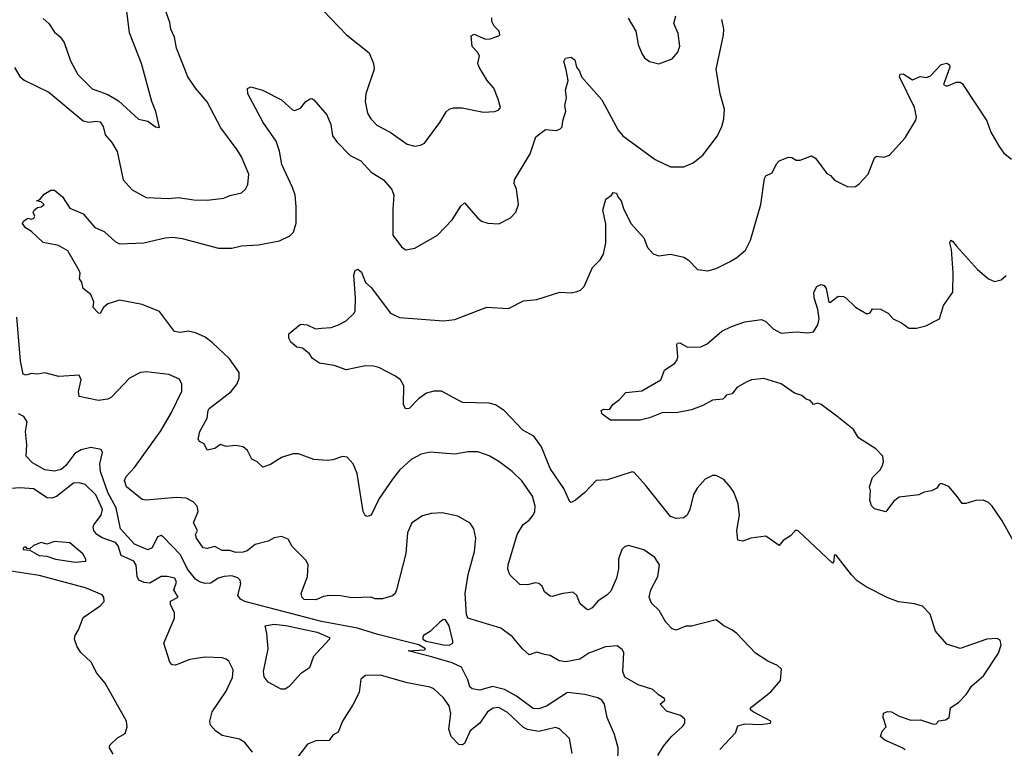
# Model space of a CAD drawing. Extents: x 1933546 to 2138868, y 524910 to 667279.
# Tile 233 of 256: x 2001422 to 2006586, y 611083 to 614905. Entities that reach past the tile are written whole.
import ezdxf

# ---------------------------------------------------------------- set-up
doc = ezdxf.new("R2010")
doc.units = 0

msp = doc.modelspace()

# ---------------------------------------------------------------- linework, layer by layer
at = {"layer": '0CON10XD'}
for points in [[(2001545, 614910.6), (2001575.4, 614885.4), (2001605, 614840), (2001635, 614814.2), (2001655, 614785.8), (2001688.7, 614688.7), (2001727.2, 614617.2), (2001802.6, 614542.6), (2001885, 614512.4), (2001940, 614480), (2002045, 614383.8), (2002095, 614372.5), (2002135, 614342.5), (2002155, 614340), (2002136.4, 614423.6), (2002116, 614475), (2002061.4, 614675), (2001997.8, 614835), (2001976.4, 615005)], [(2003015, 614952), (2003136, 614825), (2003255, 614731.2), (2003277.5, 614675), (2003280.8, 614645), (2003237.1, 614515), (2003234.4, 614475), (2003247.1, 614415), (2003264.6, 614384.6), (2003295, 614350.8), (2003365, 614314.4), (2003455, 614252.5), (2003495, 614242), (2003525, 614246.2), (2003545, 614256.7), (2003626, 614365), (2003658.3, 614421.7), (2003675, 614436), (2003697.7, 614442.3), (2003742.3, 614442.3), (2003855, 614420), (2003915, 614423.3), (2003935, 614432.5), (2003943.3, 614445), (2003932.3, 614487.7), (2003909.5, 614545), (2003874.5, 614585), (2003831.5, 614655), (2003824.6, 614675), (2003833.1, 614715), (2003823.9, 614733.9), (2003795.6, 614765), (2003790.3, 614819.7), (2003805, 614828), (2003865, 614803.3), (2003890, 614805), (2003935, 614820), (2003940, 614825), (2003937.5, 614845), (2003910.8, 614870.8), (2003898, 614895), (2003898, 614915)], [(2001423.3, 614606.7), (2001445, 614588), (2001575, 614524.2), (2001756, 614375), (2001785, 614366.5), (2001825, 614373.3), (2001845, 614368.6), (2001860.5, 614345), (2001870.9, 614300.9), (2001905, 614260.8), (2001932.8, 614212.8), (2001964.7, 614064.7), (2002012.6, 614012.6), (2002085, 613971.9), (2002205, 613966.8), (2002252.7, 613972.7), (2002335, 613960), (2002405, 613957.8), (2002492.1, 613967.9), (2002525, 613982.5), (2002585, 613996), (2002606.7, 614015), (2002619.5, 614040.5), (2002624, 614095), (2002585.6, 614185), (2002563, 614223), (2002478, 614338), (2002405, 614474.2), (2002344.4, 614545), (2002304.6, 614605), (2002245, 614756), (2002233.7, 614813.7), (2002215.4, 614855), (2002209.9, 614889.9), (2002190, 614945)], [(2002866.9, 613985), (2002853.8, 614025), (2002796.9, 614145), (2002784.6, 614215), (2002767.7, 614267.7), (2002700, 614365), (2002618.6, 614515), (2002616.4, 614543.6), (2002635, 614553.3), (2002695, 614535.7), (2002795, 614483.8), (2002852.7, 614432.7), (2002865, 614428.8), (2002895, 614440), (2002923.7, 614476.3), (2002945, 614490), (2002955, 614491.2), (2002965, 614483.8), (2003033.1, 614405), (2003053.3, 614355), (2003062.9, 614295), (2003085, 614264.2), (2003155, 614192.9), (2003212, 614165), (2003265, 614104.3), (2003330, 614065), (2003374.6, 614014.6), (2003384.4, 613985), (2003378.9, 613911.1), (2003380, 613775), (2003425, 613712.5), (2003445, 613697.5), (2003495, 613706.7), (2003613.3, 613775), (2003691.2, 613855), (2003735, 613926.7), (2003755, 613943.3), (2003825, 613863.3), (2003845, 613848.8), (2003877.7, 613837.7), (2003935, 613834), (2003996.7, 613865), (2004024, 613895), (2004038.8, 613935), (2004027.5, 614015), (2004016, 614045), (2004018, 614065), (2004098.9, 614201.1), (2004130, 614290), (2004180.5, 614329.5), (2004236.1, 614323.9), (2004255, 614330), (2004267.7, 614342.3), (2004270, 614375), (2004286.7, 614425), (2004280.8, 614455), (2004290, 614495), (2004284.3, 614535), (2004298.1, 614585), (2004288.1, 614641.9), (2004276, 614685), (2004285, 614703.3), (2004315, 614708.8), (2004333.8, 614695), (2004342.9, 614655), (2004358.6, 614635), (2004368.8, 614605), (2004475, 614484), (2004560.8, 614325), (2004586, 614295), (2004755, 614170.8), (2004835, 614133.8), (2004905, 614133.3), (2004955, 614153.3), (2005005, 614193.3), (2005082.5, 614295), (2005104.3, 614345), (2005115.6, 614385), (2005119.4, 614435), (2005095.7, 614515), (2005075.6, 614645), (2005113, 614823), (2005114.3, 614855), (2005104.3, 614905)], [(2004613.6, 614913.6), (2004654.3, 614844.3), (2004666.1, 614773.9), (2004685, 614726.7), (2004698.8, 614705), (2004725, 614686.2), (2004775, 614673.8), (2004845, 614698.8), (2004873.8, 614735), (2004883.9, 614766.1), (2004875, 614832.5), (2004853.1, 614885), (2004863.3, 614925)], [(2001395, 614653.8), (2001423.3, 614606.7)], [(2006066.2, 611075), (2006051.2, 611085), (2005960, 611125), (2005936.2, 611145), (2005945, 611172.5), (2005965.8, 611195), (2005950, 611245), (2005952.5, 611267.5), (2005974.2, 611275.8), (2005995, 611274), (2006035, 611250.8), (2006095, 611231.2), (2006147, 611233), (2006215, 611210), (2006228.3, 611211.7), (2006243, 611227), (2006277.7, 611232.3), (2006296.7, 611245), (2006303.3, 611295), (2006346.7, 611325), (2006385.6, 611364.4), (2006415, 611410), (2006476.8, 611463.2), (2006555, 611582.5), (2006568.8, 611625), (2006565, 611650), (2006549.3, 611659.3), (2006494.4, 611655.6), (2006355, 611606.2), (2006285, 611628.8), (2006225, 611697.5), (2006197, 611787), (2006157.7, 611827.7), (2006115, 611841.3), (2006030.9, 611850.9), (2005975, 611871.9), (2005860.8, 611930.8), (2005815, 611962.2), (2005785, 611992.7), (2005705, 612095.7), (2005694.5, 612095.5), (2005692, 612065), (2005685, 612054.2), (2005505, 612223.3), (2005495, 612226.7), (2005485, 612220), (2005465, 612196.7), (2005427, 612173), (2005405, 612147.5), (2005335, 612195.6), (2005256.7, 612185), (2005215, 612169.2), (2005188.8, 612175), (2005183.8, 612225), (2005198, 612305), (2005190, 612365), (2005166.8, 612426.8), (2005148.8, 612455), (2005115, 612493.3), (2005075, 612513.3), (2005055, 612513.3), (2005017.5, 612495), (2004975, 612447.5), (2004956.7, 612415), (2004937.5, 612335), (2004922.5, 612305), (2004905, 612292.5), (2004865, 612288.8), (2004835, 612298), (2004705, 612464), (2004645, 612530), (2004635, 612533.8), (2004505, 612491.2), (2004445, 612487.5), (2004386.7, 612425), (2004336.7, 612385), (2004315, 612372), (2004307.5, 612375), (2004275.6, 612445), (2004205, 612550.8), (2004158.5, 612665), (2004119.4, 612719.4), (2004061.4, 612751.4), (2003965, 612852.5), (2003917.5, 612885), (2003885, 612893.9), (2003745, 612896), (2003635, 612955.7), (2003595, 612957.1), (2003555, 612945.6), (2003513.9, 612916.1), (2003465, 612866), (2003445, 612863.3), (2003435.8, 612885.8), (2003436.9, 612985), (2003419.2, 613015), (2003393.8, 613035), (2003305, 613080.6), (2003278, 613088), (2003235, 613088.5), (2003135, 613067.3), (2003071.7, 613091.7), (2002995, 613104), (2002958.3, 613128.3), (2002941.7, 613151.7), (2002905, 613182.5), (2002875, 613187.5), (2002845, 613213.8), (2002833.3, 613235), (2002833, 613257), (2002895, 613307.5), (2002930, 613305), (2002973.6, 613283.6), (2003005, 613286), (2003055, 613290), (2003095, 613304.2), (2003133.8, 613325), (2003176.2, 613365), (2003181.7, 613378.3), (2003184, 613445), (2003174.5, 613565.5), (2003181.1, 613588.9), (2003195, 613596.2), (2003215, 613581.2), (2003236.2, 613526.2), (2003265, 613500.8), (2003366.2, 613365), (2003415, 613342.9), (2003645, 613325.6), (2003705, 613332.9), (2003872.4, 613397.6), (2003985, 613390), (2004065, 613430.6), (2004135, 613436.9), (2004255, 613476), (2004315, 613472), (2004345, 613478.8), (2004363.8, 613486.2), (2004382.5, 613505), (2004413, 613573), (2004426.2, 613605), (2004466, 613645), (2004484.2, 613675), (2004496.9, 613735), (2004495.8, 613834.2), (2004480, 613905), (2004496.4, 613963.6), (2004526.4, 613983.6), (2004535, 613997.5), (2004552.5, 613995), (2004560, 613975), (2004577.5, 613955), (2004589.4, 613915), (2004628.1, 613835), (2004695, 613760), (2004715, 613710), (2004745, 613676.2), (2004775, 613666), (2004835.9, 613674.1), (2004905, 613658.6), (2004928.8, 613645), (2004977.5, 613595), (2005031.7, 613588.3), (2005075, 613600), (2005145.5, 613634.5), (2005183, 613657), (2005228, 613695), (2005255, 613747.5), (2005308.6, 613935), (2005328.8, 614071.2), (2005335, 614086.2), (2005369.2, 614100.8), (2005390.8, 614149.2), (2005405.5, 614164.5), (2005455, 614184.3), (2005472.1, 614182.1), (2005495, 614168.5), (2005515, 614168.5), (2005575, 614191.2), (2005595, 614178.8), (2005655, 614097.5), (2005675, 614086.7), (2005695, 614063.3), (2005765, 614028.8), (2005805, 614030), (2005825, 614043.3), (2005871.2, 614095), (2005905, 614180), (2005915, 614188.8), (2005955, 614183.8), (2005983.3, 614195), (2006066.2, 614285), (2006121.7, 614378.3), (2006125.8, 614395), (2006114.3, 614445), (2006036.2, 614605), (2006040.5, 614619.5), (2006055, 614621.2), (2006105, 614590), (2006144, 614606), (2006177.6, 614602.4), (2006199.1, 614610.9), (2006255, 614669.5), (2006285, 614676.5), (2006298.2, 614668.2), (2006300.8, 614655), (2006271.7, 614578.3)], [(2006271.7, 614578.3), (2006267.5, 614565), (2006285, 614556.7), (2006335, 614576.7), (2006355, 614576.7), (2006365, 614570), (2006494, 614375), (2006516, 614315), (2006559.5, 614239.5), (2006584.1, 614204.1), (2006623.9, 614173.9)], [(2005095, 611077.5), (2005176, 611165), (2005189.1, 611200.9), (2005225, 611210.5), (2005305, 611208.4), (2005360, 611215), (2005361.2, 611225), (2005269.2, 611275), (2005255.7, 611285), (2005254.2, 611295), (2005361.4, 611378.6), (2005411.7, 611438.3), (2005418.3, 611498.3), (2005397, 611517), (2005345, 611539.2), (2005281.7, 611581.7), (2005183.8, 611685), (2005156.7, 611705), (2005115, 611726), (2005075, 611756), (2004945, 611723.3), (2004915, 611723.3), (2004865, 611703.3), (2004845, 611710), (2004811.2, 611745), (2004775.7, 611805), (2004736, 611845), (2004724, 611875), (2004732, 611915), (2004769.2, 611985), (2004777.5, 612045), (2004753.2, 612083.2), (2004695, 612124.2), (2004615, 612146.2), (2004595, 612140), (2004580, 612125), (2004562, 612075), (2004562, 612025), (2004552, 611975), (2004522.1, 611907.9), (2004502.8, 611887.2), (2004455, 611854), (2004425, 611819.2), (2004405, 611809.2), (2004395, 611812), (2004361.2, 611841.2), (2004343.8, 611885), (2004325, 611901.2), (2004270, 611895), (2004215, 611878.8), (2004205, 611881.2), (2004175, 611903.8), (2004163, 611933), (2004145, 611948), (2004125, 611951.2), (2004085, 611941.2), (2004045, 611942), (2003993.4, 611993.4), (2003983.1, 612023.1), (2003983.3, 612045), (2004030.9, 612205), (2004063.3, 612256.7), (2004095, 612280), (2004115.6, 612305), (2004124.6, 612325.4), (2004126.1, 612353.9), (2004111.5, 612405), (2004056, 612486), (2004005.4, 612535.4), (2003935, 612587.1), (2003885, 612617.5), (2003825, 612638.8), (2003775, 612638.8), (2003705, 612626), (2003574.2, 612635.8), (2003527.5, 612625), (2003475, 612597.5), (2003415, 612542.5), (2003376.7, 612495), (2003306.7, 612393.3), (2003265, 612306.2), (2003245, 612298), (2003234.5, 612304.5), (2003223.5, 612325), (2003192.5, 612525), (2003172, 612575), (2003139.5, 612609.5), (2003115, 612613.3), (2003064.1, 612595.9), (2003035, 612592.5), (2002965, 612598.5), (2002885, 612627.1), (2002855, 612627.5), (2002795, 612609.2), (2002738, 612572), (2002697.7, 612557.7), (2002667.5, 612585), (2002639.4, 612599.4), (2002617.5, 612645), (2002594.4, 612664.4), (2002555, 612671.1), (2002505, 612665.8), (2002475, 612675.7), (2002445, 612655.6), (2002405, 612647.5), (2002389.3, 612679.3), (2002365, 612692), (2002358, 612705), (2002367.8, 612745), (2002405.6, 612815), (2002410, 612855), (2002416.7, 612865), (2002485, 612918.6), (2002532, 612955), (2002562.5, 612995), (2002572.5, 613025), (2002574, 613055), (2002522.9, 613125), (2002431.7, 613211.7), (2002395, 613238.9), (2002345, 613261.9), (2002305, 613270.5), (2002264.5, 613264.5), (2002235, 613269.4), (2002155, 613374.2), (2002065, 613410), (2001945, 613434), (2001883.8, 613415), (2001861.2, 613395), (2001845, 613363.3), (2001835, 613366.2), (2001808, 613395), (2001811.4, 613425), (2001795, 613463.8), (2001754.6, 613494.6), (2001747.4, 613527.4), (2001736.2, 613545), (2001740, 613575), (2001735, 613590), (2001675, 613692), (2001625, 613720), (2001545, 613735.8), (2001483.4, 613793.4), (2001453.4, 613813.4), (2001437.5, 613835), (2001441.7, 613848.3), (2001465, 613863.3), (2001485, 613858.8), (2001496.9, 613863.1), (2001501.2, 613875), (2001493.3, 613895), (2001497.5, 613905), (2001515, 613920), (2001535, 613922.5), (2001550, 613935), (2001535, 613950), (2001510, 613955), (2001528.3, 613961.7), (2001550.7, 613989.3), (2001585, 614010), (2001605, 614010), (2001646.7, 613975), (2001685, 613916.2), (2001755, 613885.6), (2001816, 613815), (2001865, 613793.3), (2001925, 613739.2), (2001945, 613729.2), (2002073.6, 613733.6), (2002185, 613761.4), (2002225, 613764), (2002275, 613757.1), (2002465, 613706), (2002535, 613707.1), (2002585, 613718.6), (2002675, 613723.3), (2002785, 613744.4), (2002838.7, 613771.3), (2002859.1, 613790.9), (2002871.8, 613838.2), (2002873.1, 613925), (2002866.9, 613985)], [(2005312.2, 613332.2), (2005335, 613321.4), (2005373.2, 613283.2), (2005415, 613260.5), (2005495, 613267.1), (2005555, 613262.5), (2005585, 613268), (2005608.9, 613305), (2005614.4, 613335), (2005608.1, 613385), (2005588.6, 613445), (2005587.3, 613475), (2005603.6, 613505), (2005625, 613516.2), (2005640.5, 613510.5), (2005651.1, 613495), (2005665, 613422.5), (2005675, 613423.8), (2005715, 613453.8), (2005742.3, 613452.3), (2005755, 613446.7), (2005805, 613396.7), (2005865, 613361.2), (2005883, 613367), (2005895, 613387.5), (2005936.4, 613386.4), (2005977.5, 613365), (2006002.5, 613335), (2006047.5, 613315), (2006085, 613286.7), (2006125, 613286.2), (2006175, 613298.8), (2006246.7, 613335), (2006266.7, 613405), (2006316, 613475), (2006317.8, 613577.8), (2006308.8, 613698.8), (2006300, 613735), (2006305, 613747.5), (2006315, 613743.3), (2006335, 613716.7), (2006445.8, 613595), (2006503.8, 613545), (2006535, 613532), (2006569.5, 613540.5), (2006595, 613562.5)], [(2004768.5, 611045), (2004799.5, 611095), (2004841.4, 611145), (2004900.3, 611199.7), (2004910, 611215), (2004911.4, 611235), (2004887.1, 611255), (2004815, 611278), (2004781.2, 611315), (2004806.2, 611335), (2004803.8, 611345), (2004772.8, 611362.8), (2004741.9, 611391.9), (2004665, 611416.7), (2004596.6, 611456.6), (2004586.1, 611485), (2004590.8, 611585), (2004582.1, 611602.1), (2004555, 611620.8), (2004495, 611615.6), (2004407.3, 611582.7), (2004359.1, 611550.9), (2004286.1, 611536.1), (2004251.9, 611541.9), (2004205, 611569.4), (2004175, 611575.6), (2004135, 611586.5), (2004095, 611572.9), (2004059.4, 611605), (2004007.6, 611667.6), (2003945, 611712.5), (2003772.7, 611765), (2003764.7, 611785), (2003757.9, 611895), (2003773.8, 611995), (2003808.2, 612115), (2003814.4, 612185), (2003804.4, 612234.4), (2003785, 612263.8), (2003720.7, 612300.7), (2003638.3, 612318.3), (2003580, 612315), (2003535, 612302), (2003478.8, 612265), (2003456.9, 612213.1), (2003447.3, 612105), (2003398.9, 611915), (2003391.4, 611895), (2003377.8, 611882.2), (2003325, 611867.7), (2003287.2, 611867.2), (2003265, 611875.6), (2003165, 611872.5), (2003105, 611882.9), (2003045, 611884.5), (2003015, 611879.5), (2002975, 611862.5), (2002914.1, 611864.1), (2002903.9, 611873.9), (2002898.8, 611895), (2002931.1, 611985), (2002935.6, 612045), (2002925, 612068.8), (2002850.9, 612140.9), (2002830.5, 612180.5), (2002795, 612193.3), (2002756.4, 612186.4), (2002725, 612170), (2002657.6, 612152.4), (2002615, 612118.5), (2002595, 612111.3), (2002555, 612110), (2002525, 612119.7), (2002485, 612121.1), (2002445, 612142), (2002405, 612130.5), (2002385, 612134.3), (2002349.5, 612185), (2002344.6, 612205), (2002355.6, 612225), (2002333.5, 612265), (2002357.8, 612325), (2002352.4, 612352.4), (2002332, 612375), (2002295, 612394.4), (2002242.2, 612397.8), (2002085, 612383.8), (2002065, 612388.8), (2001982.7, 612455), (2001972.2, 612487.8), (2001981.1, 612508.9), (2002024.6, 612555.4), (2002162.5, 612747.5), (2002219.1, 612845), (2002273, 612957), (2002273.2, 612993.2), (2002260, 613020), (2002204.3, 613044.3), (2002085, 613057.5), (2002055, 613054.2), (2001998.8, 613025), (2001903.3, 612925), (2001885, 612914.2), (2001835, 612907.5), (2001735, 612927.5), (2001730.6, 612955), (2001745.5, 613015), (2001735, 613040), (2001627.1, 613032.9), (2001555, 613052.9), (2001515, 613045.8), (2001485, 613049.2), (2001455, 613040), (2001440, 613045), (2001426, 613115), (2001406.7, 613345)], [(2006633.1, 612173.1), (2006575, 612276.7), (2006523, 612353), (2006503, 612373), (2006475, 612384), (2006436.4, 612383.6), (2006385, 612366.7), (2006365, 612366.7), (2006341.4, 612401.4), (2006295, 612456.2), (2006255, 612472.5), (2006243.6, 612466.4), (2006233, 612447), (2006205, 612433.3), (2006165, 612426.2), (2006137.7, 612412.3), (2006035, 612400), (2006005, 612376.7), (2005965, 612323.3), (2005905, 612338.8), (2005890, 612355), (2005880, 612385), (2005884.1, 612434.1), (2005879.2, 612455), (2005895, 612503.3), (2005935, 612543.8), (2005945, 612562.5), (2005952, 612585), (2005948.8, 612615), (2005913, 612653), (2005821.7, 612711.7), (2005796, 612755), (2005708.6, 612825), (2005625, 612886.7), (2005607.5, 612892.5), (2005585, 612886.7), (2005567.1, 612907.1), (2005546.7, 612915), (2005525, 612934.2), (2005485, 612946), (2005415.6, 612995.6), (2005325, 613022), (2005260, 613015), (2005235, 613006), (2005183.8, 612975), (2005158.1, 612941.9), (2005127.5, 612935), (2005120, 612925), (2005110, 612915), (2005055, 612908.6), (2005005, 612880.6), (2004945, 612859.1), (2004865, 612843.3), (2004795, 612844.5), (2004725, 612815.8), (2004675.7, 612804.3), (2004520, 612805), (2004477.5, 612835), (2004472.5, 612855), (2004485, 612862.5), (2004515, 612860), (2004533.6, 612886.4), (2004568.3, 612911.7), (2004600.5, 612949.5), (2004685, 612957.3), (2004784, 613016), (2004804.4, 613065.6), (2004857.4, 613102.6), (2004870, 613120), (2004874.4, 613135.6), (2004868.3, 613201.7), (2004872.2, 613207.8), (2004885, 613210), (2004925, 613187.5), (2004995, 613188.8), (2005026.9, 613205), (2005105, 613270.4), (2005155, 613294.6), (2005225, 613319.6), (2005312.2, 613332.2)], [(2002302.3, 612022.3), (2002265, 612097.7), (2002175, 612192.9), (2002165, 612198.6), (2002145, 612192.5), (2002116.9, 612135), (2002095, 612123.8), (2002025, 612153.9), (2001950.8, 612235), (2001928.9, 612345), (2001885.4, 612425.4), (2001846.1, 612535), (2001842.7, 612575), (2001856.9, 612635), (2001849.5, 612649.5), (2001795, 612660), (2001745, 612647.8), (2001711.5, 612628.5), (2001665, 612565.6), (2001639.2, 612545), (2001605, 612537.3), (2001555, 612544.5), (2001489.7, 612579.7), (2001456.2, 612615), (2001460, 612675), (2001452.1, 612745), (2001461.1, 612795), (2001444.1, 612824.1), (2001416.7, 612836.7)], [(2002642.4, 611062.4), (2002603, 611113), (2002575, 611130.6), (2002485, 611150.8), (2002448.8, 611175), (2002422.5, 611205), (2002420, 611225), (2002432.2, 611275), (2002505, 611382.9), (2002538.8, 611455), (2002542.2, 611495), (2002519.4, 611539.4), (2002505, 611551.4), (2002485, 611556.9), (2002395, 611561.5), (2002315, 611548.9), (2002239.2, 611519.2), (2002221.1, 611521.1), (2002210, 611535), (2002178.9, 611635), (2002234.6, 611765), (2002233.8, 611795), (2002213.8, 611835), (2002212.5, 611855), (2002253.3, 611875), (2002230, 611915), (2002244.5, 611955), (2002235.6, 611975), (2002195, 611984.6), (2002165, 611983.8), (2002105, 611949.3), (2002075, 611952.2), (2002047.9, 611965), (2002039, 611985), (2002033.5, 612043.5), (2002020.7, 612065), (2001954, 612094), (2001939.1, 612145), (2001925, 612162.7), (2001855, 612187), (2001827.1, 612205), (2001811.6, 612225), (2001806.8, 612243.2), (2001810.7, 612255), (2001850, 612305), (2001856.1, 612335), (2001821.9, 612411.9), (2001766.4, 612466.4), (2001735, 612476.2), (2001705, 612473.9), (2001615, 612404.4), (2001591.2, 612395), (2001567.1, 612397.1), (2001495, 612444.2), (2001425, 612449.7), (2001375, 612445.8)], [(2001715, 612058.5), (2001765, 612063.8), (2001770, 612065), (2001770, 612075), (2001753, 612103), (2001685, 612160), (2001605, 612167.5), (2001565, 612153.3), (2001535, 612162.5), (2001493.9, 612146.1), (2001475, 612130), (2001461.7, 612131.7), (2001455, 612140), (2001440, 612135), (2001440, 612125), (2001475, 612122.5), (2001523.8, 612095), (2001565, 612091.1), (2001610, 612075), (2001715, 612058.5)], [(2001912.7, 611052.7), (2001893.8, 611085), (2001895, 611100), (2001935, 611137.5), (2001975, 611160), (2001986.7, 611195), (2001983.3, 611225), (2001870, 611425), (2001827.4, 611477.4), (2001797.5, 611535), (2001742.5, 611585), (2001722.9, 611615), (2001710, 611655), (2001712.5, 611675), (2001730.8, 611705), (2001755, 611768.8), (2001845, 611830), (2001865, 611852.5), (2001863.8, 611875), (2001855, 611888.8), (2001768, 611925), (2001525, 611989.5), (2001342.2, 612017.8)], [(2004559.6, 611010.4), (2004561.2, 611085), (2004541.9, 611155), (2004502.7, 611245), (2004489.2, 611315), (2004475.4, 611335), (2004455, 611347.5), (2004385.5, 611365.5), (2004295, 611376.3), (2004185, 611303.4), (2004145, 611290.4), (2004115, 611290.9), (2004026.9, 611356.9), (2003965, 611391.6), (2003902.6, 611407.4), (2003835, 611388.1), (2003795, 611394.4), (2003783.8, 611405), (2003772.1, 611442.1), (2003738.6, 611508.6), (2003690.9, 611530.9), (2003582.7, 611562.7), (2003460, 611595), (2003545, 611600), (2003550, 611605), (2003516.4, 611626.4), (2003300.1, 611680.1), (2003193.6, 611713.6), (2003005, 611747.8), (2002603, 611853), (2002580, 611865), (2002565.6, 611885), (2002582.9, 611945), (2002579.4, 611965), (2002567.1, 611977.1), (2002535, 611987.8), (2002495, 611984), (2002462.5, 611975), (2002425, 611950), (2002395, 611946.7), (2002365, 611955.6), (2002345, 611969.5), (2002302.3, 612022.3)], [(2003675, 611624.7), (2003694.4, 611635), (2003694.6, 611645), (2003675, 611726.2), (2003655, 611756), (2003645, 611758), (2003625, 611743.8), (2003574.5, 611695.5), (2003540, 611675), (2003536.7, 611665), (2003536.7, 611655), (2003554.2, 611644.2), (2003645, 611625.4), (2003675, 611624.7)], [(2002793, 611393), (2002725, 611430), (2002705, 611457.5), (2002701.1, 611485), (2002725.3, 611605), (2002718.8, 611685), (2002709.2, 611725), (2002755.2, 611734.8), (2002818, 611728), (2002982.4, 611692.4), (2003047.5, 611665), (2003047.5, 611655), (2002962.5, 611565), (2002942.5, 611505), (2002895.8, 611474.2), (2002835, 611406.7), (2002815, 611393.3), (2002793, 611393)], [(2004320, 611055), (2004306, 611135), (2004253.8, 611185), (2004232.9, 611192.9), (2004145, 611170.3), (2004085, 611181), (2004065, 611192.8), (2003980.5, 611270.5), (2003935, 611296.9), (2003905, 611293.3), (2003875.7, 611274.3), (2003835.6, 611214.4), (2003784.8, 611175), (2003755, 611108.9), (2003745, 611100.5), (2003725, 611103.8), (2003685.4, 611145), (2003673, 611183), (2003682.7, 611265), (2003674.2, 611305), (2003645, 611347.5), (2003595, 611395.6), (2003575, 611403.3), (2003455, 611426.5), (2003315, 611466.7), (2003235.9, 611464.1), (2003212, 611445), (2003202, 611375), (2003169.6, 611310.4), (2003115, 611225.8), (2003093, 611167), (2003065, 611151.2), (2003045, 611123.8), (2002975, 611122.9), (2002931.2, 611105), (2002795, 610926.2)]]:
    msp.add_lwpolyline(points, dxfattribs=at)

doc.saveas('drawing.dxf')
